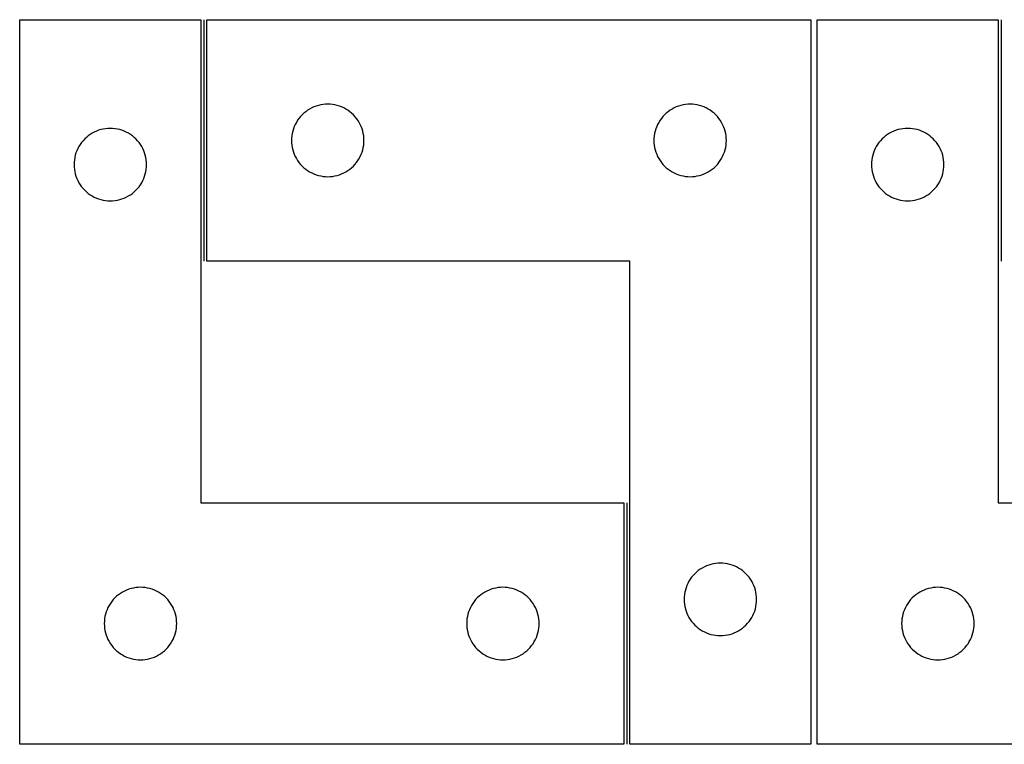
# Model space of a CAD drawing. Header units: millimetres. Extents: x 7 to 1243, y 7 to 2493.
# Tile 10 of 35: x 7 to 251, y 551 to 731. Entities that reach past the tile are written whole.
import ezdxf

# ---------------------------------------------------------------- set-up
doc = ezdxf.new("R2010")
doc.units = ezdxf.units.MM
doc.layers.add('COMMON', color=5, linetype='CONTINUOUS', true_color=0x0000ff)
doc.layers.add('CUT', color=7, linetype='CONTINUOUS', true_color=0x000000)

msp = doc.modelspace()

# ---------------------------------------------------------------- linework, layer by layer
at = {"layer": 'COMMON'}
for p, q in [((52.270964, 731.07432), (52.270964, 671.07432)), ((250.29196, 731.07432), (250.29196, 671.07432)), ((157.270964, 611.07432), (157.270964, 551.07432))]:
    msp.add_line(p, q, dxfattribs=at)
at = {"layer": 'CUT'}
for p, q in [((6.520962, 551.07432), (6.520962, 731.07432)), ((6.520962, 731.07432), (51.520962, 731.07432)), ((51.520962, 731.07432), (51.520962, 611.07432)), ((53.020964, 671.07432), (53.020964, 731.07432)), ((53.020964, 731.07432), (203.020964, 731.07432)), ((203.020964, 731.07432), (203.020964, 551.07432)), ((204.541958, 551.07432), (204.541958, 731.07432)), ((204.541958, 731.07432), (249.541958, 731.07432)), ((249.541958, 731.07432), (249.541958, 611.07432)), ((79.040366, 709.146175), (78.520964, 708.868549)), ((79.576813, 709.389236), (79.040366, 709.146175)), ((80.128009, 709.596692), (79.576813, 709.389236)), ((80.691592, 709.767653), (80.128009, 709.596692)), ((81.265151, 709.901388), (80.691592, 709.767653)), ((81.846228, 709.997324), (81.265151, 709.901388)), ((82.432336, 710.055051), (81.846228, 709.997324)), ((83.020964, 710.07432), (82.432336, 710.055051)), ((83.609592, 710.055051), (83.020964, 710.07432)), ((84.195699, 709.997324), (83.609592, 710.055051)), ((84.776777, 709.901388), (84.195699, 709.997324)), ((85.350335, 709.767653), (84.776777, 709.901388)), ((85.913919, 709.596692), (85.350335, 709.767653)), ((86.465115, 709.389236), (85.913919, 709.596692)), ((87.001562, 709.146175), (86.465115, 709.389236)), ((87.520964, 708.868549), (87.001562, 709.146175)), ((169.040366, 709.146175), (168.520964, 708.868549)), ((169.576813, 709.389236), (169.040366, 709.146175)), ((170.128009, 709.596692), (169.576813, 709.389236)), ((170.691592, 709.767653), (170.128009, 709.596692)), ((171.265151, 709.901388), (170.691592, 709.767653)), ((171.846228, 709.997324), (171.265151, 709.901388)), ((172.432336, 710.055051), (171.846228, 709.997324)), ((173.020964, 710.07432), (172.432336, 710.055051)), ((173.609592, 710.055051), (173.020964, 710.07432)), ((174.195699, 709.997324), (173.609592, 710.055051)), ((174.776777, 709.901388), (174.195699, 709.997324)), ((175.350335, 709.767653), (174.776777, 709.901388)), ((175.913919, 709.596692), (175.350335, 709.767653)), ((176.465115, 709.389236), (175.913919, 709.596692)), ((177.001562, 709.146175), (176.465115, 709.389236)), ((177.520964, 708.868549), (177.001562, 709.146175)), ((76.254405, 707.008433), (75.880784, 706.553173)), ((76.657003, 707.438282), (76.254405, 707.008433)), ((77.086851, 707.840879), (76.657003, 707.438282)), ((77.542111, 708.214501), (77.086851, 707.840879)), ((78.020832, 708.557547), (77.542111, 708.214501)), ((78.520964, 708.868549), (78.020832, 708.557547)), ((88.021096, 708.557547), (87.520964, 708.868549)), ((88.499817, 708.214501), (88.021096, 708.557547)), ((88.955076, 707.840879), (88.499817, 708.214501)), ((89.384925, 707.438282), (88.955076, 707.840879)), ((89.787522, 707.008433), (89.384925, 707.438282)), ((90.161144, 706.553173), (89.787522, 707.008433)), ((166.254405, 707.008433), (165.880784, 706.553173)), ((166.657003, 707.438282), (166.254405, 707.008433)), ((167.086851, 707.840879), (166.657003, 707.438282)), ((167.542111, 708.214501), (167.086851, 707.840879)), ((168.020832, 708.557547), (167.542111, 708.214501)), ((168.520964, 708.868549), (168.020832, 708.557547)), ((178.021096, 708.557547), (177.520964, 708.868549)), ((178.499817, 708.214501), (178.021096, 708.557547)), ((178.955076, 707.840879), (178.499817, 708.214501)), ((179.384925, 707.438282), (178.955076, 707.840879)), ((179.787522, 707.008433), (179.384925, 707.438282)), ((180.161144, 706.553173), (179.787522, 707.008433)), ((74.706048, 704.518471), (74.498593, 703.967276)), ((74.949109, 705.054919), (74.706048, 704.518471)), ((75.226735, 705.57432), (74.949109, 705.054919)), ((75.537737, 706.074453), (75.226735, 705.57432)), ((75.880784, 706.553173), (75.537737, 706.074453)), ((90.50419, 706.074453), (90.161144, 706.553173)), ((90.815192, 705.57432), (90.50419, 706.074453)), ((91.092818, 705.054919), (90.815192, 705.57432)), ((91.33588, 704.518471), (91.092818, 705.054919)), ((91.543335, 703.967276), (91.33588, 704.518471)), ((164.706048, 704.518471), (164.498593, 703.967276)), ((164.949109, 705.054919), (164.706048, 704.518471)), ((165.226735, 705.57432), (164.949109, 705.054919)), ((165.537737, 706.074453), (165.226735, 705.57432)), ((165.880784, 706.553173), (165.537737, 706.074453)), ((180.50419, 706.074453), (180.161144, 706.553173)), ((180.815192, 705.57432), (180.50419, 706.074453)), ((181.092818, 705.054919), (180.815192, 705.57432)), ((181.33588, 704.518471), (181.092818, 705.054919)), ((181.543335, 703.967276), (181.33588, 704.518471)), ((23.086849, 701.840879), (22.657001, 701.438282)), ((23.542109, 702.214501), (23.086849, 701.840879)), ((24.02083, 702.557547), (23.542109, 702.214501)), ((24.520962, 702.868549), (24.02083, 702.557547)), ((25.040364, 703.146175), (24.520962, 702.868549)), ((25.576811, 703.389236), (25.040364, 703.146175)), ((26.128007, 703.596692), (25.576811, 703.389236)), ((26.69159, 703.767653), (26.128007, 703.596692)), ((27.265149, 703.901388), (26.69159, 703.767653)), ((27.846226, 703.997324), (27.265149, 703.901388)), ((28.432334, 704.055051), (27.846226, 703.997324)), ((29.020962, 704.07432), (28.432334, 704.055051)), ((29.60959, 704.055051), (29.020962, 704.07432)), ((30.195697, 703.997324), (29.60959, 704.055051)), ((30.776775, 703.901388), (30.195697, 703.997324)), ((31.350333, 703.767653), (30.776775, 703.901388)), ((31.913917, 703.596692), (31.350333, 703.767653)), ((32.465113, 703.389236), (31.913917, 703.596692)), ((33.00156, 703.146175), (32.465113, 703.389236)), ((33.520962, 702.868549), (33.00156, 703.146175)), ((34.021094, 702.557547), (33.520962, 702.868549)), ((34.499815, 702.214501), (34.021094, 702.557547)), ((34.955074, 701.840879), (34.499815, 702.214501)), ((35.384923, 701.438282), (34.955074, 701.840879)), ((74.09796, 702.249056), (74.040233, 701.662949)), ((74.193896, 702.830133), (74.09796, 702.249056)), ((74.327631, 703.403692), (74.193896, 702.830133)), ((74.498593, 703.967276), (74.327631, 703.403692)), ((91.714296, 703.403692), (91.543335, 703.967276)), ((91.848031, 702.830133), (91.714296, 703.403692)), ((91.943967, 702.249056), (91.848031, 702.830133)), ((92.001694, 701.662949), (91.943967, 702.249056)), ((164.09796, 702.249056), (164.040233, 701.662949)), ((164.193896, 702.830133), (164.09796, 702.249056)), ((164.327631, 703.403692), (164.193896, 702.830133)), ((164.498593, 703.967276), (164.327631, 703.403692)), ((181.714296, 703.403692), (181.543335, 703.967276)), ((181.848031, 702.830133), (181.714296, 703.403692)), ((181.943967, 702.249056), (181.848031, 702.830133)), ((182.001694, 701.662949), (181.943967, 702.249056)), ((221.107845, 701.840879), (220.677997, 701.438282)), ((221.563105, 702.214501), (221.107845, 701.840879)), ((222.041826, 702.557547), (221.563105, 702.214501)), ((222.541958, 702.868549), (222.041826, 702.557547)), ((223.06136, 703.146175), (222.541958, 702.868549)), ((223.597807, 703.389236), (223.06136, 703.146175)), ((224.149003, 703.596692), (223.597807, 703.389236)), ((224.712586, 703.767653), (224.149003, 703.596692)), ((225.286145, 703.901388), (224.712586, 703.767653)), ((225.867222, 703.997324), (225.286145, 703.901388)), ((226.45333, 704.055051), (225.867222, 703.997324)), ((227.041958, 704.07432), (226.45333, 704.055051)), ((227.630586, 704.055051), (227.041958, 704.07432)), ((228.216694, 703.997324), (227.630586, 704.055051)), ((228.797771, 703.901388), (228.216694, 703.997324)), ((229.371329, 703.767653), (228.797771, 703.901388)), ((229.934913, 703.596692), (229.371329, 703.767653)), ((230.486109, 703.389236), (229.934913, 703.596692)), ((231.022556, 703.146175), (230.486109, 703.389236)), ((231.541958, 702.868549), (231.022556, 703.146175)), ((232.04209, 702.557547), (231.541958, 702.868549)), ((232.520811, 702.214501), (232.04209, 702.557547)), ((232.97607, 701.840879), (232.520811, 702.214501)), ((233.405919, 701.438282), (232.97607, 701.840879)), ((21.226733, 699.57432), (20.949107, 699.054919)), ((21.537735, 700.074453), (21.226733, 699.57432)), ((21.880782, 700.553173), (21.537735, 700.074453)), ((22.254403, 701.008433), (21.880782, 700.553173)), ((22.657001, 701.438282), (22.254403, 701.008433)), ((35.78752, 701.008433), (35.384923, 701.438282)), ((36.161142, 700.553173), (35.78752, 701.008433)), ((36.504188, 700.074453), (36.161142, 700.553173)), ((36.81519, 699.57432), (36.504188, 700.074453)), ((37.092816, 699.054919), (36.81519, 699.57432)), ((74.040233, 701.662949), (74.020964, 701.07432)), ((74.020964, 701.07432), (74.040233, 700.485692)), ((74.040233, 700.485692), (74.09796, 699.899585)), ((74.09796, 699.899585), (74.193896, 699.318508)), ((74.193896, 699.318508), (74.327631, 698.744949)), ((91.714296, 698.744949), (91.848031, 699.318508)), ((91.848031, 699.318508), (91.943967, 699.899585)), ((91.943967, 699.899585), (92.001694, 700.485692)), ((92.020964, 701.07432), (92.001694, 701.662949)), ((92.001694, 700.485692), (92.020964, 701.07432)), ((164.040233, 701.662949), (164.020964, 701.07432)), ((164.020964, 701.07432), (164.040233, 700.485692)), ((164.040233, 700.485692), (164.09796, 699.899585)), ((164.09796, 699.899585), (164.193896, 699.318508)), ((164.193896, 699.318508), (164.327631, 698.744949)), ((181.714296, 698.744949), (181.848031, 699.318508)), ((181.848031, 699.318508), (181.943967, 699.899585)), ((181.943967, 699.899585), (182.001694, 700.485692)), ((182.020964, 701.07432), (182.001694, 701.662949)), ((182.001694, 700.485692), (182.020964, 701.07432)), ((219.247729, 699.57432), (218.970103, 699.054919)), ((219.558731, 700.074453), (219.247729, 699.57432)), ((219.901778, 700.553173), (219.558731, 700.074453)), ((220.2754, 701.008433), (219.901778, 700.553173)), ((220.677997, 701.438282), (220.2754, 701.008433)), ((233.808516, 701.008433), (233.405919, 701.438282)), ((234.182138, 700.553173), (233.808516, 701.008433)), ((234.525184, 700.074453), (234.182138, 700.553173)), ((234.836186, 699.57432), (234.525184, 700.074453)), ((235.113813, 699.054919), (234.836186, 699.57432)), ((20.327629, 697.403692), (20.193894, 696.830133)), ((20.498591, 697.967276), (20.327629, 697.403692)), ((20.706046, 698.518471), (20.498591, 697.967276)), ((20.949107, 699.054919), (20.706046, 698.518471)), ((37.335878, 698.518471), (37.092816, 699.054919)), ((37.543333, 697.967276), (37.335878, 698.518471)), ((37.714294, 697.403692), (37.543333, 697.967276)), ((37.848029, 696.830133), (37.714294, 697.403692)), ((74.327631, 698.744949), (74.498593, 698.181365)), ((74.498593, 698.181365), (74.706048, 697.63017)), ((74.706048, 697.63017), (74.949109, 697.093722)), ((74.949109, 697.093722), (75.226735, 696.57432)), ((90.815192, 696.57432), (91.092818, 697.093722)), ((91.092818, 697.093722), (91.33588, 697.63017)), ((91.33588, 697.63017), (91.543335, 698.181365)), ((91.543335, 698.181365), (91.714296, 698.744949)), ((164.327631, 698.744949), (164.498593, 698.181365)), ((164.498593, 698.181365), (164.706048, 697.63017)), ((164.706048, 697.63017), (164.949109, 697.093722)), ((164.949109, 697.093722), (165.226735, 696.57432)), ((180.815192, 696.57432), (181.092818, 697.093722)), ((181.092818, 697.093722), (181.33588, 697.63017)), ((181.33588, 697.63017), (181.543335, 698.181365)), ((181.543335, 698.181365), (181.714296, 698.744949)), ((218.348625, 697.403692), (218.21489, 696.830133)), ((218.519587, 697.967276), (218.348625, 697.403692)), ((218.727042, 698.518471), (218.519587, 697.967276)), ((218.970103, 699.054919), (218.727042, 698.518471)), ((235.356874, 698.518471), (235.113813, 699.054919)), ((235.564329, 697.967276), (235.356874, 698.518471)), ((235.73529, 697.403692), (235.564329, 697.967276)), ((235.869025, 696.830133), (235.73529, 697.403692)), ((20.040231, 695.662949), (20.020962, 695.07432)), ((20.020962, 695.07432), (20.040231, 694.485692)), ((20.097958, 696.249056), (20.040231, 695.662949)), ((20.040231, 694.485692), (20.097958, 693.899585)), ((20.193894, 696.830133), (20.097958, 696.249056)), ((37.943965, 696.249056), (37.848029, 696.830133)), ((38.001692, 695.662949), (37.943965, 696.249056)), ((37.943965, 693.899585), (38.001692, 694.485692)), ((38.020962, 695.07432), (38.001692, 695.662949)), ((38.001692, 694.485692), (38.020962, 695.07432)), ((75.226735, 696.57432), (75.537737, 696.074188)), ((75.537737, 696.074188), (75.880784, 695.595468)), ((75.880784, 695.595468), (76.254405, 695.140208)), ((76.254405, 695.140208), (76.657003, 694.710359)), ((76.657003, 694.710359), (77.086851, 694.307762)), ((88.955076, 694.307762), (89.384925, 694.710359)), ((89.384925, 694.710359), (89.787522, 695.140208)), ((89.787522, 695.140208), (90.161144, 695.595468)), ((90.161144, 695.595468), (90.50419, 696.074188)), ((90.50419, 696.074188), (90.815192, 696.57432)), ((165.226735, 696.57432), (165.537737, 696.074188)), ((165.537737, 696.074188), (165.880784, 695.595468)), ((165.880784, 695.595468), (166.254405, 695.140208)), ((166.254405, 695.140208), (166.657003, 694.710359)), ((166.657003, 694.710359), (167.086851, 694.307762)), ((178.955076, 694.307762), (179.384925, 694.710359)), ((179.384925, 694.710359), (179.787522, 695.140208)), ((179.787522, 695.140208), (180.161144, 695.595468)), ((180.161144, 695.595468), (180.50419, 696.074188)), ((180.50419, 696.074188), (180.815192, 696.57432)), ((218.061228, 695.662949), (218.041958, 695.07432)), ((218.041958, 695.07432), (218.061228, 694.485692)), ((218.118954, 696.249056), (218.061228, 695.662949)), ((218.061228, 694.485692), (218.118954, 693.899585)), ((218.21489, 696.830133), (218.118954, 696.249056)), ((235.964962, 696.249056), (235.869025, 696.830133)), ((236.022688, 695.662949), (235.964962, 696.249056)), ((235.964962, 693.899585), (236.022688, 694.485692)), ((236.041958, 695.07432), (236.022688, 695.662949)), ((236.022688, 694.485692), (236.041958, 695.07432)), ((20.097958, 693.899585), (20.193894, 693.318508)), ((20.193894, 693.318508), (20.327629, 692.744949)), ((20.327629, 692.744949), (20.498591, 692.181365)), ((20.498591, 692.181365), (20.706046, 691.63017)), ((37.335878, 691.63017), (37.543333, 692.181365)), ((37.543333, 692.181365), (37.714294, 692.744949)), ((37.714294, 692.744949), (37.848029, 693.318508)), ((37.848029, 693.318508), (37.943965, 693.899585)), ((77.086851, 694.307762), (77.542111, 693.93414)), ((77.542111, 693.93414), (78.020832, 693.591094)), ((78.020832, 693.591094), (78.520964, 693.280092)), ((78.520964, 693.280092), (79.040366, 693.002466)), ((79.040366, 693.002466), (79.576813, 692.759405)), ((79.576813, 692.759405), (80.128009, 692.551949)), ((80.128009, 692.551949), (80.691592, 692.380988)), ((80.691592, 692.380988), (81.265151, 692.247253)), ((81.265151, 692.247253), (81.846228, 692.151317)), ((81.846228, 692.151317), (82.432336, 692.09359)), ((82.432336, 692.09359), (83.020964, 692.07432)), ((83.020964, 692.07432), (83.609592, 692.09359)), ((83.609592, 692.09359), (84.195699, 692.151317)), ((84.195699, 692.151317), (84.776777, 692.247253)), ((84.776777, 692.247253), (85.350335, 692.380988)), ((85.350335, 692.380988), (85.913919, 692.551949)), ((85.913919, 692.551949), (86.465115, 692.759405)), ((86.465115, 692.759405), (87.001562, 693.002466)), ((87.001562, 693.002466), (87.520964, 693.280092)), ((87.520964, 693.280092), (88.021096, 693.591094)), ((88.021096, 693.591094), (88.499817, 693.93414)), ((88.499817, 693.93414), (88.955076, 694.307762)), ((167.086851, 694.307762), (167.542111, 693.93414)), ((167.542111, 693.93414), (168.020832, 693.591094)), ((168.020832, 693.591094), (168.520964, 693.280092)), ((168.520964, 693.280092), (169.040366, 693.002466)), ((169.040366, 693.002466), (169.576813, 692.759405)), ((169.576813, 692.759405), (170.128009, 692.551949)), ((170.128009, 692.551949), (170.691592, 692.380988)), ((170.691592, 692.380988), (171.265151, 692.247253)), ((171.265151, 692.247253), (171.846228, 692.151317)), ((171.846228, 692.151317), (172.432336, 692.09359)), ((172.432336, 692.09359), (173.020964, 692.07432)), ((173.020964, 692.07432), (173.609592, 692.09359)), ((173.609592, 692.09359), (174.195699, 692.151317)), ((174.195699, 692.151317), (174.776777, 692.247253)), ((174.776777, 692.247253), (175.350335, 692.380988)), ((175.350335, 692.380988), (175.913919, 692.551949)), ((175.913919, 692.551949), (176.465115, 692.759405)), ((176.465115, 692.759405), (177.001562, 693.002466)), ((177.001562, 693.002466), (177.520964, 693.280092)), ((177.520964, 693.280092), (178.021096, 693.591094)), ((178.021096, 693.591094), (178.499817, 693.93414)), ((178.499817, 693.93414), (178.955076, 694.307762)), ((218.118954, 693.899585), (218.21489, 693.318508)), ((218.21489, 693.318508), (218.348625, 692.744949)), ((218.348625, 692.744949), (218.519587, 692.181365)), ((218.519587, 692.181365), (218.727042, 691.63017)), ((235.356874, 691.63017), (235.564329, 692.181365)), ((235.564329, 692.181365), (235.73529, 692.744949)), ((235.73529, 692.744949), (235.869025, 693.318508)), ((235.869025, 693.318508), (235.964962, 693.899585)), ((20.706046, 691.63017), (20.949107, 691.093722)), ((20.949107, 691.093722), (21.226733, 690.57432)), ((21.226733, 690.57432), (21.537735, 690.074188)), ((21.537735, 690.074188), (21.880782, 689.595468)), ((21.880782, 689.595468), (22.254403, 689.140208)), ((35.78752, 689.140208), (36.161142, 689.595468)), ((36.161142, 689.595468), (36.504188, 690.074188)), ((36.504188, 690.074188), (36.81519, 690.57432)), ((36.81519, 690.57432), (37.092816, 691.093722)), ((37.092816, 691.093722), (37.335878, 691.63017)), ((218.727042, 691.63017), (218.970103, 691.093722)), ((218.970103, 691.093722), (219.247729, 690.57432)), ((219.247729, 690.57432), (219.558731, 690.074188)), ((219.558731, 690.074188), (219.901778, 689.595468)), ((219.901778, 689.595468), (220.2754, 689.140208)), ((233.808516, 689.140208), (234.182138, 689.595468)), ((234.182138, 689.595468), (234.525184, 690.074188)), ((234.525184, 690.074188), (234.836186, 690.57432)), ((234.836186, 690.57432), (235.113813, 691.093722)), ((235.113813, 691.093722), (235.356874, 691.63017)), ((22.254403, 689.140208), (22.657001, 688.710359)), ((22.657001, 688.710359), (23.086849, 688.307762)), ((23.086849, 688.307762), (23.542109, 687.93414)), ((23.542109, 687.93414), (24.02083, 687.591094)), ((24.02083, 687.591094), (24.520962, 687.280092)), ((24.520962, 687.280092), (25.040364, 687.002466)), ((33.00156, 687.002466), (33.520962, 687.280092)), ((33.520962, 687.280092), (34.021094, 687.591094)), ((34.021094, 687.591094), (34.499815, 687.93414)), ((34.499815, 687.93414), (34.955074, 688.307762)), ((34.955074, 688.307762), (35.384923, 688.710359)), ((35.384923, 688.710359), (35.78752, 689.140208)), ((220.2754, 689.140208), (220.677997, 688.710359)), ((220.677997, 688.710359), (221.107845, 688.307762)), ((221.107845, 688.307762), (221.563105, 687.93414)), ((221.563105, 687.93414), (222.041826, 687.591094)), ((222.041826, 687.591094), (222.541958, 687.280092)), ((222.541958, 687.280092), (223.06136, 687.002466)), ((231.022556, 687.002466), (231.541958, 687.280092)), ((231.541958, 687.280092), (232.04209, 687.591094)), ((232.04209, 687.591094), (232.520811, 687.93414)), ((232.520811, 687.93414), (232.97607, 688.307762)), ((232.97607, 688.307762), (233.405919, 688.710359)), ((233.405919, 688.710359), (233.808516, 689.140208)), ((25.040364, 687.002466), (25.576811, 686.759405)), ((25.576811, 686.759405), (26.128007, 686.551949)), ((26.128007, 686.551949), (26.69159, 686.380988)), ((26.69159, 686.380988), (27.265149, 686.247253)), ((27.265149, 686.247253), (27.846226, 686.151317)), ((27.846226, 686.151317), (28.432334, 686.09359)), ((28.432334, 686.09359), (29.020962, 686.07432)), ((29.020962, 686.07432), (29.60959, 686.09359)), ((29.60959, 686.09359), (30.195697, 686.151317)), ((30.195697, 686.151317), (30.776775, 686.247253)), ((30.776775, 686.247253), (31.350333, 686.380988)), ((31.350333, 686.380988), (31.913917, 686.551949)), ((31.913917, 686.551949), (32.465113, 686.759405)), ((32.465113, 686.759405), (33.00156, 687.002466)), ((223.06136, 687.002466), (223.597807, 686.759405)), ((223.597807, 686.759405), (224.149003, 686.551949)), ((224.149003, 686.551949), (224.712586, 686.380988)), ((224.712586, 686.380988), (225.286145, 686.247253)), ((225.286145, 686.247253), (225.867222, 686.151317)), ((225.867222, 686.151317), (226.45333, 686.09359)), ((226.45333, 686.09359), (227.041958, 686.07432)), ((227.041958, 686.07432), (227.630586, 686.09359)), ((227.630586, 686.09359), (228.216694, 686.151317)), ((228.216694, 686.151317), (228.797771, 686.247253)), ((228.797771, 686.247253), (229.371329, 686.380988)), ((229.371329, 686.380988), (229.934913, 686.551949)), ((229.934913, 686.551949), (230.486109, 686.759405)), ((230.486109, 686.759405), (231.022556, 687.002466)), ((158.020964, 671.07432), (53.020964, 671.07432)), ((158.020964, 551.07432), (158.020964, 671.07432)), ((51.520962, 611.07432), (156.520962, 611.07432)), ((156.520962, 611.07432), (156.520962, 551.07432)), ((249.541958, 611.07432), (354.541958, 611.07432)), ((175.042111, 594.214501), (174.586851, 593.840879)), ((175.520832, 594.557547), (175.042111, 594.214501)), ((176.020964, 594.868549), (175.520832, 594.557547)), ((176.540366, 595.146175), (176.020964, 594.868549)), ((177.076813, 595.389236), (176.540366, 595.146175)), ((177.628009, 595.596692), (177.076813, 595.389236)), ((178.191592, 595.767653), (177.628009, 595.596692)), ((178.765151, 595.901388), (178.191592, 595.767653)), ((179.346228, 595.997324), (178.765151, 595.901388)), ((179.932336, 596.055051), (179.346228, 595.997324)), ((180.520964, 596.07432), (179.932336, 596.055051)), ((181.109592, 596.055051), (180.520964, 596.07432)), ((181.695699, 595.997324), (181.109592, 596.055051)), ((182.276777, 595.901388), (181.695699, 595.997324)), ((182.850335, 595.767653), (182.276777, 595.901388)), ((183.413919, 595.596692), (182.850335, 595.767653)), ((183.965115, 595.389236), (183.413919, 595.596692)), ((184.501562, 595.146175), (183.965115, 595.389236)), ((185.020964, 594.868549), (184.501562, 595.146175)), ((185.521096, 594.557547), (185.020964, 594.868549)), ((185.999817, 594.214501), (185.521096, 594.557547)), ((186.455076, 593.840879), (185.999817, 594.214501)), ((173.037737, 592.074453), (172.726735, 591.57432)), ((173.380784, 592.553173), (173.037737, 592.074453)), ((173.754405, 593.008433), (173.380784, 592.553173)), ((174.157003, 593.438282), (173.754405, 593.008433)), ((174.586851, 593.840879), (174.157003, 593.438282)), ((186.884925, 593.438282), (186.455076, 593.840879)), ((187.287522, 593.008433), (186.884925, 593.438282)), ((187.661144, 592.553173), (187.287522, 593.008433)), ((188.00419, 592.074453), (187.661144, 592.553173)), ((188.315192, 591.57432), (188.00419, 592.074453)), ((33.076811, 589.389236), (32.540364, 589.146175)), ((33.628007, 589.596692), (33.076811, 589.389236)), ((34.19159, 589.767653), (33.628007, 589.596692)), ((34.765149, 589.901388), (34.19159, 589.767653)), ((35.346226, 589.997324), (34.765149, 589.901388)), ((35.932334, 590.055051), (35.346226, 589.997324)), ((36.520962, 590.07432), (35.932334, 590.055051)), ((37.10959, 590.055051), (36.520962, 590.07432)), ((37.695697, 589.997324), (37.10959, 590.055051)), ((38.276775, 589.901388), (37.695697, 589.997324)), ((38.850333, 589.767653), (38.276775, 589.901388)), ((39.413917, 589.596692), (38.850333, 589.767653)), ((39.965113, 589.389236), (39.413917, 589.596692)), ((40.50156, 589.146175), (39.965113, 589.389236)), ((123.076811, 589.389236), (122.540364, 589.146175)), ((123.628007, 589.596692), (123.076811, 589.389236)), ((124.19159, 589.767653), (123.628007, 589.596692)), ((124.765149, 589.901388), (124.19159, 589.767653)), ((125.346226, 589.997324), (124.765149, 589.901388)), ((125.932334, 590.055051), (125.346226, 589.997324)), ((126.520962, 590.07432), (125.932334, 590.055051)), ((127.10959, 590.055051), (126.520962, 590.07432)), ((127.695697, 589.997324), (127.10959, 590.055051)), ((128.276775, 589.901388), (127.695697, 589.997324)), ((128.850333, 589.767653), (128.276775, 589.901388)), ((129.413917, 589.596692), (128.850333, 589.767653)), ((129.965113, 589.389236), (129.413917, 589.596692)), ((130.50156, 589.146175), (129.965113, 589.389236)), ((171.827631, 589.403692), (171.693896, 588.830133)), ((171.998593, 589.967276), (171.827631, 589.403692)), ((172.206048, 590.518471), (171.998593, 589.967276)), ((172.449109, 591.054919), (172.206048, 590.518471)), ((172.726735, 591.57432), (172.449109, 591.054919)), ((188.592818, 591.054919), (188.315192, 591.57432)), ((188.83588, 590.518471), (188.592818, 591.054919)), ((189.043335, 589.967276), (188.83588, 590.518471)), ((189.214296, 589.403692), (189.043335, 589.967276)), ((189.348031, 588.830133), (189.214296, 589.403692)), ((231.097807, 589.389236), (230.56136, 589.146175)), ((231.649003, 589.596692), (231.097807, 589.389236)), ((232.212586, 589.767653), (231.649003, 589.596692)), ((232.786145, 589.901388), (232.212586, 589.767653)), ((233.367222, 589.997324), (232.786145, 589.901388)), ((233.95333, 590.055051), (233.367222, 589.997324)), ((234.541958, 590.07432), (233.95333, 590.055051)), ((235.130586, 590.055051), (234.541958, 590.07432)), ((235.716694, 589.997324), (235.130586, 590.055051)), ((236.297771, 589.901388), (235.716694, 589.997324)), ((236.871329, 589.767653), (236.297771, 589.901388)), ((237.434913, 589.596692), (236.871329, 589.767653)), ((237.986109, 589.389236), (237.434913, 589.596692)), ((238.522556, 589.146175), (237.986109, 589.389236)), ((29.754403, 587.008433), (29.380782, 586.553173)), ((30.157001, 587.438282), (29.754403, 587.008433)), ((30.586849, 587.840879), (30.157001, 587.438282)), ((31.042109, 588.214501), (30.586849, 587.840879)), ((31.52083, 588.557547), (31.042109, 588.214501)), ((32.020962, 588.868549), (31.52083, 588.557547)), ((32.540364, 589.146175), (32.020962, 588.868549)), ((41.020962, 588.868549), (40.50156, 589.146175)), ((41.521094, 588.557547), (41.020962, 588.868549)), ((41.999815, 588.214501), (41.521094, 588.557547)), ((42.455074, 587.840879), (41.999815, 588.214501)), ((42.884923, 587.438282), (42.455074, 587.840879)), ((43.28752, 587.008433), (42.884923, 587.438282)), ((43.661142, 586.553173), (43.28752, 587.008433)), ((119.754403, 587.008433), (119.380782, 586.553173)), ((120.157001, 587.438282), (119.754403, 587.008433)), ((120.586849, 587.840879), (120.157001, 587.438282)), ((121.042109, 588.214501), (120.586849, 587.840879)), ((121.52083, 588.557547), (121.042109, 588.214501)), ((122.020962, 588.868549), (121.52083, 588.557547)), ((122.540364, 589.146175), (122.020962, 588.868549)), ((131.020962, 588.868549), (130.50156, 589.146175)), ((131.521094, 588.557547), (131.020962, 588.868549)), ((131.999815, 588.214501), (131.521094, 588.557547)), ((132.455074, 587.840879), (131.999815, 588.214501)), ((132.884923, 587.438282), (132.455074, 587.840879)), ((133.28752, 587.008433), (132.884923, 587.438282)), ((133.661142, 586.553173), (133.28752, 587.008433)), ((171.540233, 587.662949), (171.520964, 587.07432)), ((171.520964, 587.07432), (171.540233, 586.485692)), ((171.59796, 588.249056), (171.540233, 587.662949)), ((171.693896, 588.830133), (171.59796, 588.249056)), ((189.443967, 588.249056), (189.348031, 588.830133)), ((189.501694, 587.662949), (189.443967, 588.249056)), ((189.520964, 587.07432), (189.501694, 587.662949)), ((189.501694, 586.485692), (189.520964, 587.07432)), ((227.7754, 587.008433), (227.401778, 586.553173)), ((228.177997, 587.438282), (227.7754, 587.008433)), ((228.607845, 587.840879), (228.177997, 587.438282)), ((229.063105, 588.214501), (228.607845, 587.840879)), ((229.541826, 588.557547), (229.063105, 588.214501)), ((230.041958, 588.868549), (229.541826, 588.557547)), ((230.56136, 589.146175), (230.041958, 588.868549)), ((239.041958, 588.868549), (238.522556, 589.146175)), ((239.54209, 588.557547), (239.041958, 588.868549)), ((240.020811, 588.214501), (239.54209, 588.557547)), ((240.47607, 587.840879), (240.020811, 588.214501)), ((240.905919, 587.438282), (240.47607, 587.840879)), ((241.308516, 587.008433), (240.905919, 587.438282)), ((241.682138, 586.553173), (241.308516, 587.008433)), ((28.206046, 584.518471), (27.998591, 583.967276)), ((28.449107, 585.054919), (28.206046, 584.518471)), ((28.726733, 585.57432), (28.449107, 585.054919)), ((29.037735, 586.074453), (28.726733, 585.57432)), ((29.380782, 586.553173), (29.037735, 586.074453)), ((44.004188, 586.074453), (43.661142, 586.553173)), ((44.31519, 585.57432), (44.004188, 586.074453)), ((44.592816, 585.054919), (44.31519, 585.57432)), ((44.835878, 584.518471), (44.592816, 585.054919)), ((45.043333, 583.967276), (44.835878, 584.518471)), ((118.206046, 584.518471), (117.998591, 583.967276)), ((118.449107, 585.054919), (118.206046, 584.518471)), ((118.726733, 585.57432), (118.449107, 585.054919)), ((119.037735, 586.074453), (118.726733, 585.57432)), ((119.380782, 586.553173), (119.037735, 586.074453)), ((134.004188, 586.074453), (133.661142, 586.553173)), ((134.31519, 585.57432), (134.004188, 586.074453)), ((134.592816, 585.054919), (134.31519, 585.57432)), ((134.835878, 584.518471), (134.592816, 585.054919)), ((135.043333, 583.967276), (134.835878, 584.518471)), ((171.540233, 586.485692), (171.59796, 585.899585)), ((171.59796, 585.899585), (171.693896, 585.318508)), ((171.693896, 585.318508), (171.827631, 584.744949)), ((171.827631, 584.744949), (171.998593, 584.181365)), ((189.043335, 584.181365), (189.214296, 584.744949)), ((189.214296, 584.744949), (189.348031, 585.318508)), ((189.348031, 585.318508), (189.443967, 585.899585)), ((189.443967, 585.899585), (189.501694, 586.485692)), ((226.227042, 584.518471), (226.019587, 583.967276)), ((226.470103, 585.054919), (226.227042, 584.518471)), ((226.747729, 585.57432), (226.470103, 585.054919)), ((227.058731, 586.074453), (226.747729, 585.57432)), ((227.401778, 586.553173), (227.058731, 586.074453)), ((242.025184, 586.074453), (241.682138, 586.553173)), ((242.336186, 585.57432), (242.025184, 586.074453)), ((242.613813, 585.054919), (242.336186, 585.57432)), ((242.856874, 584.518471), (242.613813, 585.054919)), ((243.064329, 583.967276), (242.856874, 584.518471)), ((27.597958, 582.249056), (27.540231, 581.662949)), ((27.693894, 582.830133), (27.597958, 582.249056)), ((27.827629, 583.403692), (27.693894, 582.830133)), ((27.998591, 583.967276), (27.827629, 583.403692)), ((45.214294, 583.403692), (45.043333, 583.967276)), ((45.348029, 582.830133), (45.214294, 583.403692)), ((45.443965, 582.249056), (45.348029, 582.830133)), ((45.501692, 581.662949), (45.443965, 582.249056)), ((117.597958, 582.249056), (117.540231, 581.662949)), ((117.693894, 582.830133), (117.597958, 582.249056)), ((117.827629, 583.403692), (117.693894, 582.830133)), ((117.998591, 583.967276), (117.827629, 583.403692)), ((135.214294, 583.403692), (135.043333, 583.967276)), ((135.348029, 582.830133), (135.214294, 583.403692)), ((135.443965, 582.249056), (135.348029, 582.830133)), ((135.501692, 581.662949), (135.443965, 582.249056)), ((171.998593, 584.181365), (172.206048, 583.63017)), ((172.206048, 583.63017), (172.449109, 583.093722)), ((172.449109, 583.093722), (172.726735, 582.57432)), ((172.726735, 582.57432), (173.037737, 582.074188)), ((173.037737, 582.074188), (173.380784, 581.595468)), ((187.661144, 581.595468), (188.00419, 582.074188)), ((188.00419, 582.074188), (188.315192, 582.57432)), ((188.315192, 582.57432), (188.592818, 583.093722)), ((188.592818, 583.093722), (188.83588, 583.63017)), ((188.83588, 583.63017), (189.043335, 584.181365)), ((225.618954, 582.249056), (225.561228, 581.662949)), ((225.71489, 582.830133), (225.618954, 582.249056)), ((225.848625, 583.403692), (225.71489, 582.830133)), ((226.019587, 583.967276), (225.848625, 583.403692)), ((243.23529, 583.403692), (243.064329, 583.967276)), ((243.369025, 582.830133), (243.23529, 583.403692)), ((243.464962, 582.249056), (243.369025, 582.830133)), ((243.522688, 581.662949), (243.464962, 582.249056)), ((27.540231, 581.662949), (27.520962, 581.07432)), ((27.520962, 581.07432), (27.540231, 580.485692)), ((27.540231, 580.485692), (27.597958, 579.899585)), ((27.597958, 579.899585), (27.693894, 579.318508)), ((45.348029, 579.318508), (45.443965, 579.899585)), ((45.443965, 579.899585), (45.501692, 580.485692)), ((45.520962, 581.07432), (45.501692, 581.662949)), ((45.501692, 580.485692), (45.520962, 581.07432)), ((117.540231, 581.662949), (117.520962, 581.07432)), ((117.520962, 581.07432), (117.540231, 580.485692)), ((117.540231, 580.485692), (117.597958, 579.899585)), ((117.597958, 579.899585), (117.693894, 579.318508)), ((135.348029, 579.318508), (135.443965, 579.899585)), ((135.443965, 579.899585), (135.501692, 580.485692)), ((135.520962, 581.07432), (135.501692, 581.662949)), ((135.501692, 580.485692), (135.520962, 581.07432)), ((173.380784, 581.595468), (173.754405, 581.140208)), ((173.754405, 581.140208), (174.157003, 580.710359)), ((174.157003, 580.710359), (174.586851, 580.307762)), ((174.586851, 580.307762), (175.042111, 579.93414)), ((175.042111, 579.93414), (175.520832, 579.591094)), ((175.520832, 579.591094), (176.020964, 579.280092)), ((185.020964, 579.280092), (185.521096, 579.591094)), ((185.521096, 579.591094), (185.999817, 579.93414)), ((185.999817, 579.93414), (186.455076, 580.307762)), ((186.455076, 580.307762), (186.884925, 580.710359)), ((186.884925, 580.710359), (187.287522, 581.140208)), ((187.287522, 581.140208), (187.661144, 581.595468)), ((225.561228, 581.662949), (225.541958, 581.07432)), ((225.541958, 581.07432), (225.561228, 580.485692)), ((225.561228, 580.485692), (225.618954, 579.899585)), ((225.618954, 579.899585), (225.71489, 579.318508)), ((243.369025, 579.318508), (243.464962, 579.899585)), ((243.464962, 579.899585), (243.522688, 580.485692)), ((243.541958, 581.07432), (243.522688, 581.662949)), ((243.522688, 580.485692), (243.541958, 581.07432)), ((27.693894, 579.318508), (27.827629, 578.744949)), ((27.827629, 578.744949), (27.998591, 578.181365)), ((27.998591, 578.181365), (28.206046, 577.63017)), ((28.206046, 577.63017), (28.449107, 577.093722)), ((28.449107, 577.093722), (28.726733, 576.57432)), ((44.31519, 576.57432), (44.592816, 577.093722)), ((44.592816, 577.093722), (44.835878, 577.63017)), ((44.835878, 577.63017), (45.043333, 578.181365)), ((45.043333, 578.181365), (45.214294, 578.744949)), ((45.214294, 578.744949), (45.348029, 579.318508)), ((117.693894, 579.318508), (117.827629, 578.744949)), ((117.827629, 578.744949), (117.998591, 578.181365)), ((117.998591, 578.181365), (118.206046, 577.63017)), ((118.206046, 577.63017), (118.449107, 577.093722)), ((118.449107, 577.093722), (118.726733, 576.57432)), ((134.31519, 576.57432), (134.592816, 577.093722)), ((134.592816, 577.093722), (134.835878, 577.63017)), ((134.835878, 577.63017), (135.043333, 578.181365)), ((135.043333, 578.181365), (135.214294, 578.744949)), ((135.214294, 578.744949), (135.348029, 579.318508)), ((176.020964, 579.280092), (176.540366, 579.002466)), ((176.540366, 579.002466), (177.076813, 578.759405)), ((177.076813, 578.759405), (177.628009, 578.551949)), ((177.628009, 578.551949), (178.191592, 578.380988)), ((178.191592, 578.380988), (178.765151, 578.247253)), ((178.765151, 578.247253), (179.346228, 578.151317)), ((179.346228, 578.151317), (179.932336, 578.09359)), ((179.932336, 578.09359), (180.520964, 578.07432)), ((180.520964, 578.07432), (181.109592, 578.09359)), ((181.109592, 578.09359), (181.695699, 578.151317)), ((181.695699, 578.151317), (182.276777, 578.247253)), ((182.276777, 578.247253), (182.850335, 578.380988)), ((182.850335, 578.380988), (183.413919, 578.551949)), ((183.413919, 578.551949), (183.965115, 578.759405)), ((183.965115, 578.759405), (184.501562, 579.002466)), ((184.501562, 579.002466), (185.020964, 579.280092)), ((225.71489, 579.318508), (225.848625, 578.744949)), ((225.848625, 578.744949), (226.019587, 578.181365)), ((226.019587, 578.181365), (226.227042, 577.63017)), ((226.227042, 577.63017), (226.470103, 577.093722)), ((226.470103, 577.093722), (226.747729, 576.57432)), ((242.336186, 576.57432), (242.613813, 577.093722)), ((242.613813, 577.093722), (242.856874, 577.63017)), ((242.856874, 577.63017), (243.064329, 578.181365)), ((243.064329, 578.181365), (243.23529, 578.744949)), ((243.23529, 578.744949), (243.369025, 579.318508)), ((28.726733, 576.57432), (29.037735, 576.074188)), ((29.037735, 576.074188), (29.380782, 575.595468)), ((29.380782, 575.595468), (29.754403, 575.140208)), ((29.754403, 575.140208), (30.157001, 574.710359)), ((30.157001, 574.710359), (30.586849, 574.307762)), ((42.455074, 574.307762), (42.884923, 574.710359)), ((42.884923, 574.710359), (43.28752, 575.140208)), ((43.28752, 575.140208), (43.661142, 575.595468)), ((43.661142, 575.595468), (44.004188, 576.074188)), ((44.004188, 576.074188), (44.31519, 576.57432)), ((118.726733, 576.57432), (119.037735, 576.074188)), ((119.037735, 576.074188), (119.380782, 575.595468)), ((119.380782, 575.595468), (119.754403, 575.140208)), ((119.754403, 575.140208), (120.157001, 574.710359)), ((120.157001, 574.710359), (120.586849, 574.307762)), ((132.455074, 574.307762), (132.884923, 574.710359)), ((132.884923, 574.710359), (133.28752, 575.140208)), ((133.28752, 575.140208), (133.661142, 575.595468)), ((133.661142, 575.595468), (134.004188, 576.074188)), ((134.004188, 576.074188), (134.31519, 576.57432)), ((226.747729, 576.57432), (227.058731, 576.074188)), ((227.058731, 576.074188), (227.401778, 575.595468)), ((227.401778, 575.595468), (227.7754, 575.140208)), ((227.7754, 575.140208), (228.177997, 574.710359)), ((228.177997, 574.710359), (228.607845, 574.307762)), ((240.47607, 574.307762), (240.905919, 574.710359)), ((240.905919, 574.710359), (241.308516, 575.140208)), ((241.308516, 575.140208), (241.682138, 575.595468)), ((241.682138, 575.595468), (242.025184, 576.074188)), ((242.025184, 576.074188), (242.336186, 576.57432)), ((30.586849, 574.307762), (31.042109, 573.93414)), ((31.042109, 573.93414), (31.52083, 573.591094)), ((31.52083, 573.591094), (32.020962, 573.280092)), ((32.020962, 573.280092), (32.540364, 573.002466)), ((32.540364, 573.002466), (33.076811, 572.759405)), ((33.076811, 572.759405), (33.628007, 572.551949)), ((33.628007, 572.551949), (34.19159, 572.380988)), ((34.19159, 572.380988), (34.765149, 572.247253)), ((34.765149, 572.247253), (35.346226, 572.151317)), ((37.695697, 572.151317), (38.276775, 572.247253)), ((38.276775, 572.247253), (38.850333, 572.380988)), ((38.850333, 572.380988), (39.413917, 572.551949)), ((39.413917, 572.551949), (39.965113, 572.759405)), ((39.965113, 572.759405), (40.50156, 573.002466)), ((40.50156, 573.002466), (41.020962, 573.280092)), ((41.020962, 573.280092), (41.521094, 573.591094)), ((41.521094, 573.591094), (41.999815, 573.93414)), ((41.999815, 573.93414), (42.455074, 574.307762)), ((120.586849, 574.307762), (121.042109, 573.93414)), ((121.042109, 573.93414), (121.52083, 573.591094)), ((121.52083, 573.591094), (122.020962, 573.280092)), ((122.020962, 573.280092), (122.540364, 573.002466)), ((122.540364, 573.002466), (123.076811, 572.759405)), ((123.076811, 572.759405), (123.628007, 572.551949)), ((123.628007, 572.551949), (124.19159, 572.380988)), ((124.19159, 572.380988), (124.765149, 572.247253)), ((124.765149, 572.247253), (125.346226, 572.151317)), ((127.695697, 572.151317), (128.276775, 572.247253)), ((128.276775, 572.247253), (128.850333, 572.380988)), ((128.850333, 572.380988), (129.413917, 572.551949)), ((129.413917, 572.551949), (129.965113, 572.759405)), ((129.965113, 572.759405), (130.50156, 573.002466)), ((130.50156, 573.002466), (131.020962, 573.280092)), ((131.020962, 573.280092), (131.521094, 573.591094)), ((131.521094, 573.591094), (131.999815, 573.93414)), ((131.999815, 573.93414), (132.455074, 574.307762)), ((228.607845, 574.307762), (229.063105, 573.93414)), ((229.063105, 573.93414), (229.541826, 573.591094)), ((229.541826, 573.591094), (230.041958, 573.280092)), ((230.041958, 573.280092), (230.56136, 573.002466)), ((230.56136, 573.002466), (231.097807, 572.759405)), ((231.097807, 572.759405), (231.649003, 572.551949)), ((231.649003, 572.551949), (232.212586, 572.380988)), ((232.212586, 572.380988), (232.786145, 572.247253)), ((232.786145, 572.247253), (233.367222, 572.151317)), ((235.716694, 572.151317), (236.297771, 572.247253)), ((236.297771, 572.247253), (236.871329, 572.380988)), ((236.871329, 572.380988), (237.434913, 572.551949)), ((237.434913, 572.551949), (237.986109, 572.759405)), ((237.986109, 572.759405), (238.522556, 573.002466)), ((238.522556, 573.002466), (239.041958, 573.280092)), ((239.041958, 573.280092), (239.54209, 573.591094)), ((239.54209, 573.591094), (240.020811, 573.93414)), ((240.020811, 573.93414), (240.47607, 574.307762)), ((35.346226, 572.151317), (35.932334, 572.09359)), ((35.932334, 572.09359), (36.520962, 572.07432)), ((36.520962, 572.07432), (37.10959, 572.09359)), ((37.10959, 572.09359), (37.695697, 572.151317)), ((125.346226, 572.151317), (125.932334, 572.09359)), ((125.932334, 572.09359), (126.520962, 572.07432)), ((126.520962, 572.07432), (127.10959, 572.09359)), ((127.10959, 572.09359), (127.695697, 572.151317)), ((233.367222, 572.151317), (233.95333, 572.09359)), ((233.95333, 572.09359), (234.541958, 572.07432)), ((234.541958, 572.07432), (235.130586, 572.09359)), ((235.130586, 572.09359), (235.716694, 572.151317)), ((156.520962, 551.07432), (6.520962, 551.07432)), ((203.020964, 551.07432), (158.020964, 551.07432)), ((354.541958, 551.07432), (204.541958, 551.07432))]:
    msp.add_line(p, q, dxfattribs=at)

doc.saveas('drawing.dxf')
